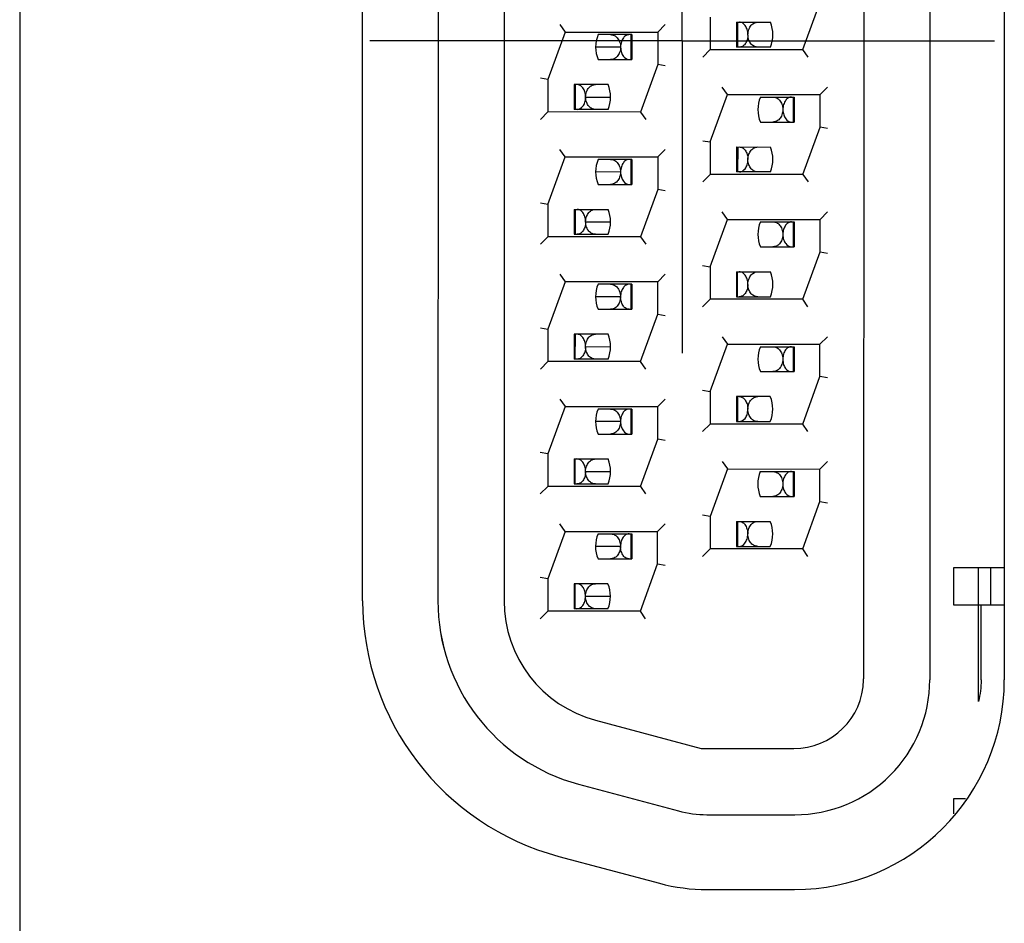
# Model space of a CAD drawing. Header units: inches. Extents: x 0 to 22, y 0 to 17.
# Tile 13 of 44: x 3.66 to 4.055, y 9.653 to 10.015. Entities that reach past the tile are written whole.
import ezdxf

# ---------------------------------------------------------------- set-up
doc = ezdxf.new("R2010")
doc.units = ezdxf.units.IN
doc.header["$LTSCALE"] = 1.21
doc.header["$MEASUREMENT"] = 0
doc.linetypes.add('CENTER', pattern=[0.6, 0.375, -0.075, 0.075, -0.075])
doc.layers.get('0').update_dxf_attribs({"linetype": 'CONTINUOUS'})
doc.layers.add('DEFAULT_1', color=7, linetype='CENTER')

msp = doc.modelspace()

# ---------------------------------------------------------------- linework, layer by layer
at = {"color": 3, "linetype": 'CONTINUOUS'}
for p, q in [((3.6601627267, 11.0650956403), (3.6601627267, 9.4750956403)), ((4.0545327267, 10.2620956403), (4.0545327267, 9.7500956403)), ((3.7975327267, 9.7817988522), (3.7975327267, 10.2303924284)), ((3.9008506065, 10.0035694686), (3.8908500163, 10.0036017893)), ((3.8868455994, 9.9835739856), (3.896844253, 9.9836067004)), ((3.9008373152, 9.9535694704), (3.890836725, 9.953601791)), ((3.8868323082, 9.9335739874), (3.8968309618, 9.9336067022)), ((3.900824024, 9.9035694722), (3.8908234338, 9.9036017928)), ((3.886819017, 9.8835739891), (3.8968176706, 9.883606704)), ((3.9008107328, 9.8535694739), (3.8908101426, 9.8536017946)), ((3.8868057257, 9.8335739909), (3.8968043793, 9.8336067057)), ((3.9007974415, 9.8035694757), (3.8907968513, 9.8036017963)), ((3.8867924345, 9.7835739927), (3.8967910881, 9.7836067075)), ((3.8760979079, 9.6794107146), (3.9163801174, 9.6686171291)), ((3.9355327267, 9.6660956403), (3.9705327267, 9.6660956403))]:
    msp.add_line(p, q, dxfattribs=at)
at = {"color": 7, "linetype": 'CONTINUOUS'}
for p, q in [((3.9983024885, 10.2620764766), (3.9981720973, 9.7505764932)), ((4.0248061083, 10.2620694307), (4.0246700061, 9.7500694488)), ((3.8277977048, 10.2304816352), (3.827678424, 9.7817619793)), ((3.8542996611, 10.2304745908), (3.8541803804, 9.7817549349)), ((3.9738229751, 10.0025829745), (3.9807434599, 10.0215811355)), ((3.9367418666, 10.0155928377), (3.9367384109, 10.0025927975)), ((3.9473117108, 10.0135900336), (3.9473090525, 10.003590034)), ((3.9473117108, 10.0135900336), (3.9608497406, 10.0135864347)), ((3.9477475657, 10.0035899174), (3.9477502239, 10.0135899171)), ((3.8786557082, 10.0096082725), (3.8717352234, 9.9906101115)), ((3.8765560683, 10.0126088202), (3.8786557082, 10.0096082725)), ((3.8786557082, 10.0096082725), (3.9157402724, 10.0095984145)), ((3.9157402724, 10.0095984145), (3.9157368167, 9.996598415)), ((3.9157402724, 10.0095984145), (3.9187412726, 10.0125976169)), ((3.9053928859, 10.0086011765), (3.8918542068, 10.0086047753)), ((3.9049546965, 10.008601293), (3.9049520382, 9.9986012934)), ((3.9053928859, 10.0086011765), (3.9053902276, 9.9986011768)), ((3.9367384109, 10.0025928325), (3.9337377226, 9.9995936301)), ((3.9367384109, 10.0025928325), (3.9738229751, 10.0025829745)), ((3.9608467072, 10.0035864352), (3.9473090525, 10.003590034)), ((3.9759229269, 9.9995824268), (3.9738229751, 10.0025829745)), ((3.8918511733, 9.9986047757), (3.9053902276, 9.9986011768)), ((3.9157368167, 9.996598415), (3.9088163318, 9.977600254)), ((3.9187368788, 9.9960686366), (3.9157368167, 9.996598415)), ((3.8717352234, 9.9906101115), (3.8687355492, 9.9911398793)), ((3.8717352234, 9.9906101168), (3.8717317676, 9.977610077)), ((3.8823050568, 9.9886073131), (3.8823023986, 9.9786073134)), ((3.8958430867, 9.9886037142), (3.8823050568, 9.9886073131)), ((3.8827409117, 9.9786071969), (3.88274357, 9.9886071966)), ((3.9436490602, 9.9845909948), (3.9415493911, 9.9875914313)), ((3.9807336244, 9.9845811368), (3.9837346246, 9.9875803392)), ((3.9367285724, 9.9655928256), (3.9436490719, 9.984591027)), ((3.9436490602, 9.9845909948), (3.9807336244, 9.9845811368)), ((3.9568475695, 9.9835874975), (3.9703862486, 9.9835838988)), ((3.9699480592, 9.9835840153), (3.9699454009, 9.9735840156)), ((3.9703862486, 9.9835838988), (3.9703835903, 9.9735838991)), ((3.9807301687, 9.9715811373), (3.9807336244, 9.9845811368)), ((3.8717317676, 9.977610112), (3.8687310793, 9.9746109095)), ((3.9088163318, 9.977600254), (3.8717317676, 9.977610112)), ((3.8958400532, 9.9786037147), (3.8823023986, 9.9786073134)), ((3.9088163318, 9.977600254), (3.9109163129, 9.9745998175)), ((3.956844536, 9.973587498), (3.9703835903, 9.9735838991)), ((3.9738096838, 9.9525829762), (3.9807301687, 9.9715811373)), ((3.9837302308, 9.9710513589), (3.9807301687, 9.9715811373)), ((3.9337288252, 9.9661226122), (3.9367285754, 9.9655928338)), ((3.878642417, 9.9596082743), (3.8765427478, 9.9626087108)), ((3.9187279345, 9.9625974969), (3.9157269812, 9.9595984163)), ((3.9367285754, 9.9655928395), (3.9367251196, 9.9525928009)), ((3.9472984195, 9.9635900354), (3.9472957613, 9.9535900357)), ((3.9472984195, 9.9635900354), (3.9608364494, 9.9635864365)), ((3.9477369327, 9.9635899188), (3.9477342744, 9.9535899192)), ((3.8717219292, 9.9406101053), (3.8786424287, 9.9596083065)), ((3.878642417, 9.9596082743), (3.9157269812, 9.9595984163)), ((3.9053795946, 9.9586011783), (3.8918409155, 9.958604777)), ((3.9049414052, 9.9586012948), (3.904938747, 9.9486012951)), ((3.9053795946, 9.9586011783), (3.9053769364, 9.9486011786)), ((3.9157269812, 9.9595984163), (3.9157235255, 9.9465984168)), ((3.9337244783, 9.9495937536), (3.9367251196, 9.9525928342)), ((3.9738096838, 9.9525829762), (3.9367251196, 9.9525928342)), ((3.9608334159, 9.9535864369), (3.9472957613, 9.9535900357)), ((3.9738096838, 9.9525829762), (3.9759096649, 9.9495825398)), ((3.8918378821, 9.9486047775), (3.9053769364, 9.9486011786)), ((3.9157235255, 9.9465984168), (3.9088030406, 9.9276002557)), ((3.9187235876, 9.9460686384), (3.9157235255, 9.9465984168)), ((3.8717219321, 9.9406101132), (3.868722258, 9.941139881)), ((3.8717219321, 9.9406101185), (3.8717184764, 9.9276100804)), ((3.8822917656, 9.9386073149), (3.8822891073, 9.9286073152)), ((3.8822917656, 9.9386073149), (3.8958297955, 9.938603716)), ((3.8827276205, 9.9286071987), (3.8827302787, 9.9386071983)), ((3.9367152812, 9.9155928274), (3.9436357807, 9.9345910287)), ((3.943635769, 9.9345909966), (3.9415360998, 9.9375914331)), ((3.943635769, 9.9345909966), (3.9807203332, 9.9345811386)), ((3.9807168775, 9.921581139), (3.9807203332, 9.9345811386)), ((3.9837212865, 9.9375802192), (3.9807203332, 9.9345811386)), ((3.9568342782, 9.9335874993), (3.9703729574, 9.9335839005)), ((3.9699347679, 9.9335840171), (3.9699321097, 9.9235840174)), ((3.9703729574, 9.9335839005), (3.9703702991, 9.9235839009)), ((3.868717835, 9.9246110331), (3.8717184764, 9.9276101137)), ((3.9088030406, 9.9276002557), (3.8717184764, 9.9276101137)), ((3.8822891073, 9.9286073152), (3.895826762, 9.9286037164)), ((3.9088030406, 9.9276002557), (3.9109030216, 9.9245998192)), ((3.9568312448, 9.9235874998), (3.9703702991, 9.9235839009)), ((3.9737963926, 9.902582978), (3.9807168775, 9.921581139)), ((3.9807168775, 9.921581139), (3.9837168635, 9.9210513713)), ((3.9337155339, 9.916122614), (3.9367152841, 9.9155928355)), ((3.9367152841, 9.9155928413), (3.9367118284, 9.9025928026)), ((3.8765294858, 9.9126088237), (3.8786291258, 9.9096082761)), ((3.91571369, 9.9095984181), (3.9187146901, 9.9125976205)), ((3.9472851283, 9.9135900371), (3.94728247, 9.9035900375)), ((3.9472851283, 9.9135900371), (3.9608231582, 9.9135864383)), ((3.9477209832, 9.903589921), (3.9477236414, 9.9135899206)), ((3.8786291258, 9.9096082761), (3.8717086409, 9.890610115)), ((3.9157136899, 9.9095984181), (3.8786291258, 9.9096082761)), ((3.9053663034, 9.90860118), (3.8918276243, 9.9086047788)), ((3.904928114, 9.9086012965), (3.9049254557, 9.8986012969)), ((3.9053663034, 9.90860118), (3.9053636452, 9.8986011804)), ((3.9157102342, 9.8965984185), (3.9157136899, 9.9095984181)), ((3.94728247, 9.9035900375), (3.9608201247, 9.9035864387)), ((3.933711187, 9.8995937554), (3.9367118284, 9.902592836)), ((3.9737963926, 9.902582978), (3.9367118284, 9.902592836)), ((3.9758963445, 9.8995824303), (3.9737963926, 9.902582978)), ((3.8918245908, 9.8986047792), (3.9053636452, 9.8986011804)), ((3.9087897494, 9.8776002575), (3.9157102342, 9.8965984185)), ((3.9157102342, 9.8965984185), (3.9187102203, 9.8960686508)), ((3.8687088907, 9.8911398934), (3.8717086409, 9.890610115)), ((3.8717086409, 9.8906101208), (3.8717051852, 9.8776100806)), ((3.8822784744, 9.8886073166), (3.8822758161, 9.878607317)), ((3.8958165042, 9.8886037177), (3.8822784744, 9.8886073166)), ((3.8827143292, 9.8786072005), (3.8827169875, 9.8886072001)), ((3.9415228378, 9.887591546), (3.9436224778, 9.8845909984)), ((3.9807070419, 9.8845811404), (3.9837080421, 9.8875803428)), ((3.9367019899, 9.8655928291), (3.9436224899, 9.8845910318)), ((3.9436224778, 9.8845909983), (3.9807070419, 9.8845811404)), ((3.956820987, 9.8835875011), (3.9703596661, 9.8835839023)), ((3.9699214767, 9.8835840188), (3.9699188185, 9.8735840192)), ((3.9703596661, 9.8835839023), (3.9703570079, 9.8735839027)), ((3.9807035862, 9.8715811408), (3.9807070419, 9.8845811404)), ((3.8717051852, 9.8776101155), (3.8687044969, 9.8746109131)), ((3.9087897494, 9.8776002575), (3.8717051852, 9.8776101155)), ((3.8958134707, 9.8786037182), (3.8822758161, 9.878607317)), ((3.9108897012, 9.8745997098), (3.9087897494, 9.8776002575)), ((3.9568179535, 9.8735875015), (3.9703570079, 9.8735839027)), ((3.9737831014, 9.8525829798), (3.9807035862, 9.8715811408)), ((3.9837036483, 9.8710513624), (3.9807035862, 9.8715811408)), ((3.9337022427, 9.8661226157), (3.9367019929, 9.8655928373)), ((3.9367019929, 9.865592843), (3.9366985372, 9.8525928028)), ((3.9472718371, 9.8635900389), (3.9472691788, 9.8535900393)), ((3.9608098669, 9.86358644), (3.9472718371, 9.8635900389)), ((3.9477103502, 9.8635899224), (3.947707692, 9.8535899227)), ((3.8786158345, 9.8596082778), (3.8716953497, 9.8406101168)), ((3.8765161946, 9.8626088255), (3.8786158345, 9.8596082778)), ((3.8786158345, 9.8596082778), (3.9157003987, 9.8595984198)), ((3.915696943, 9.8465984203), (3.9157003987, 9.8595984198)), ((3.9157003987, 9.8595984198), (3.9187013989, 9.8625976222)), ((3.9053530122, 9.8586011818), (3.8918143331, 9.8586047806)), ((3.9049148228, 9.8586012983), (3.9049121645, 9.8486012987)), ((3.9053530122, 9.8586011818), (3.9053503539, 9.8486011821)), ((3.9366985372, 9.8525928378), (3.9336978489, 9.8495936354)), ((3.9737831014, 9.8525829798), (3.9366985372, 9.8525928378)), ((3.9472691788, 9.8535900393), (3.9608068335, 9.8535864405)), ((3.9758830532, 9.8495824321), (3.9737831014, 9.8525829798)), ((3.8918112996, 9.848604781), (3.9053503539, 9.8486011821)), ((3.9087764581, 9.8276002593), (3.915696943, 9.8465984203)), ((3.9186970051, 9.8460686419), (3.915696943, 9.8465984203)), ((3.8716953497, 9.8406101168), (3.8686956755, 9.8411398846)), ((3.8716953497, 9.8406101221), (3.8716918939, 9.8276100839)), ((3.8822651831, 9.8386073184), (3.8822625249, 9.8286073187)), ((3.8822651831, 9.8386073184), (3.895803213, 9.8386037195)), ((3.882701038, 9.8286072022), (3.8827036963, 9.8386072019)), ((3.9415095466, 9.8375915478), (3.9436091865, 9.8345910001)), ((3.9806937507, 9.8345811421), (3.9836947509, 9.8375803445)), ((3.9436091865, 9.8345910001), (3.9366887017, 9.8155928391)), ((3.9436091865, 9.8345910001), (3.9806937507, 9.8345811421)), ((3.9568076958, 9.8335875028), (3.9703463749, 9.8335839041)), ((3.9699081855, 9.8335840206), (3.9699055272, 9.8235840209)), ((3.9703463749, 9.8335839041), (3.9703437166, 9.8235839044)), ((3.980690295, 9.8215811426), (3.9806937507, 9.8345811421)), ((3.8822625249, 9.8286073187), (3.8958001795, 9.82860372)), ((3.8686912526, 9.8246110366), (3.8716918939, 9.8276101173)), ((3.9087764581, 9.8276002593), (3.8716918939, 9.8276101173)), ((3.9087764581, 9.8276002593), (3.9108764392, 9.8245998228)), ((3.9568046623, 9.8235875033), (3.9703437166, 9.8235839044)), ((3.9737698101, 9.8025829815), (3.980690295, 9.8215811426)), ((3.980690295, 9.8215811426), (3.9836902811, 9.8210513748)), ((3.9366887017, 9.8155928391), (3.9336890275, 9.8161226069)), ((3.8786025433, 9.8096082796), (3.8765028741, 9.8126087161)), ((3.9186880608, 9.8125975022), (3.9156871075, 9.8095984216)), ((3.9366887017, 9.8155928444), (3.9366852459, 9.8025928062)), ((3.9472585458, 9.8135900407), (3.9472558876, 9.803590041)), ((3.9472585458, 9.8135900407), (3.9607965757, 9.8135864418)), ((3.947697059, 9.8135899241), (3.9476944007, 9.8035899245)), ((3.8786025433, 9.8096082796), (3.8716820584, 9.7906101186)), ((3.8786025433, 9.8096082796), (3.9156871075, 9.8095984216)), ((3.8918010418, 9.8086047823), (3.9053397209, 9.8086011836)), ((3.9049015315, 9.8086013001), (3.9048988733, 9.7986013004)), ((3.9053397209, 9.8086011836), (3.9053370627, 9.7986011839)), ((3.9156836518, 9.7965984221), (3.9156871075, 9.8095984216)), ((3.9336846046, 9.7995937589), (3.9366852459, 9.8025928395)), ((3.9737698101, 9.8025829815), (3.9366852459, 9.8025928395)), ((3.9472558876, 9.803590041), (3.9607935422, 9.8035864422)), ((3.975869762, 9.7995824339), (3.9737698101, 9.8025829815)), ((3.8917980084, 9.7986047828), (3.9053370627, 9.7986011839)), ((3.9087631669, 9.777600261), (3.9156836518, 9.7965984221)), ((3.9156836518, 9.7965984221), (3.9186836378, 9.7960686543)), ((4.0343337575, 9.7800668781), (4.0343377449, 9.7950668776)), ((4.0343377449, 9.7950668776), (4.054170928, 9.7950616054)), ((4.0441566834, 9.7414764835), (4.0441698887, 9.7950642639)), ((4.0491649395, 9.7800629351), (4.0491689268, 9.7950629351)), ((3.8716820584, 9.7906101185), (3.8686823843, 9.7911398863)), ((3.8716820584, 9.7906101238), (3.8716786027, 9.7776100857)), ((3.8822518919, 9.7886073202), (3.8822492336, 9.7786073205)), ((3.8957899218, 9.7886037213), (3.8822518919, 9.7886073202)), ((3.8826877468, 9.778607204), (3.882690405, 9.7886072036)), ((3.8686779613, 9.7746110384), (3.8716786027, 9.777610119)), ((3.9087631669, 9.777600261), (3.8716786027, 9.777610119)), ((3.8957868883, 9.7786037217), (3.8822492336, 9.7786073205)), ((3.9108631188, 9.7745997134), (3.9087631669, 9.777600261)), ((4.0545327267, 9.7800615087), (4.0343337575, 9.7800668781)), ((4.0452306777, 9.7500639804), (4.0452386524, 9.7800639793)), ((3.998163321, 9.7500764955), (3.9981666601, 9.7505764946)), ((3.8908561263, 9.7339318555), (3.9331254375, 9.7225937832)), ((3.9331254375, 9.7225937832), (3.9701646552, 9.7225839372)), ((3.8839886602, 9.7083366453), (3.9240327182, 9.6975954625)), ((4.0343113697, 9.6964089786), (4.0343130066, 9.7025668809)), ((4.0343130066, 9.7025668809), (4.039035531, 9.7025656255)), ((3.9354203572, 9.6960931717), (3.9706556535, 9.6960838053))]:
    msp.add_line(p, q, dxfattribs=at)
for centre, radius, start, end in [((3.9488511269, 10.0085900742), 0.013, 337.3610539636, 22.6042588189), ((3.9038497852, 10.0036011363), 0.013, 157.3610552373, 202.6042575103), ((3.8838444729, 9.9836073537), 0.013, 337.3610539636, 22.6042588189), ((3.9688431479, 9.9785838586), 0.013, 157.3610552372, 202.6042575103), ((3.9488378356, 9.9585900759), 0.013, 337.3610539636, 22.6042588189), ((3.903836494, 9.953601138), 0.013, 157.3610552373, 202.6042575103), ((3.8838311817, 9.9336073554), 0.013, 337.3610539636, 22.604258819), ((3.9688298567, 9.9285838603), 0.013, 157.3610552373, 202.6042575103), ((3.9488245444, 9.9085900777), 0.013, 337.3610539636, 22.604258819), ((3.9038232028, 9.9036011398), 0.013, 157.3610552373, 202.6042575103), ((3.8838178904, 9.8836073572), 0.013, 337.3610539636, 22.6042588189), ((3.9688165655, 9.8785838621), 0.013, 157.3610552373, 202.6042575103), ((3.9488112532, 9.8585900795), 0.013, 337.3610539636, 22.604258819), ((3.9038099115, 9.8536011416), 0.013, 157.3610552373, 202.6042575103), ((3.8838045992, 9.833607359), 0.013, 337.3610539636, 22.6042588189), ((3.9688032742, 9.8285838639), 0.013, 157.3610552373, 202.6042575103), ((3.9487979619, 9.8085900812), 0.013, 337.3610539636, 22.6042588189), ((3.9037966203, 9.8036011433), 0.013, 157.3610552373, 202.6042575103), ((3.883791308, 9.7836073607), 0.013, 337.3610539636, 22.6042588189), ((3.9036684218, 9.7817417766), 0.076, 179.9843169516, 254.9846605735), ((3.9036784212, 9.7817417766), 0.076, 179.9843169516, 254.9846605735), ((3.9036803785, 9.7817417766), 0.0495, 179.9843994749, 254.9847260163), ((3.9701720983, 9.7505839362), 0.028, 269.9844293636, 358.9613760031), ((3.970670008, 9.7500838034), 0.054, 269.9840336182, 359.9841670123), ((3.9354220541, 9.7400931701), 0.044, 254.9847693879, 269.9847693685), ((3.9354320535, 9.7400931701), 0.044, 254.9847693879, 269.9847693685)]:
    msp.add_arc(centre, radius, start, end, dxfattribs=at)
at = {"color": 3, "linetype": 'CONTINUOUS'}
for centre, radius, start, end in [((3.9035327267, 9.7817988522), 0.106, 180, 255), ((3.9705327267, 9.7500956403), 0.084, 270, 360), ((3.9355327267, 9.7400956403), 0.074, 255, 270)]:
    msp.add_arc(centre, radius, start, end, dxfattribs=at)
at = {"color": 7, "linetype": 'CONTINUOUS'}
for points, knots in [([(3.9518521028, 10.0085567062), (3.9518553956, 10.0092623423), (3.9516595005, 10.0105835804), (3.9508889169, 10.0122470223), (3.949763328, 10.0133289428), (3.9488449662, 10.013589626), (3.9484273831, 10.0135897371)], [0, 0, 0, 0, 0.3176821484, 0.5912353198, 0.8120033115, 1, 1, 1, 1]), ([(3.9518522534, 10.0085567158), (3.9518488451, 10.0092847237), (3.9521245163, 10.0106444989), (3.9530322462, 10.0123293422), (3.9543514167, 10.0133727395), (3.955367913, 10.0135878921), (3.9558456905, 10.0135877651)], [0, 0, 0, 0, 0.3088766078, 0.5752258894, 0.7972924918, 1, 1, 1, 1]), ([(3.8968597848, 10.0086034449), (3.8973376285, 10.0086033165), (3.8983540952, 10.0083875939), (3.8996729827, 10.0073434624), (3.9005799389, 10.0056578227), (3.9008545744, 10.0042975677), (3.9008506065, 10.0035694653)], [0, 0, 0, 0, 0.202706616, 0.4247533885, 0.6911262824, 1, 1, 1, 1]), ([(3.9042776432, 10.008601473), (3.9038600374, 10.0086015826), (3.9029410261, 10.0083415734), (3.9018156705, 10.0072588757), (3.901043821, 10.0055961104), (3.9008477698, 10.0042749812), (3.9008507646, 10.0035694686)], [0, 0, 0, 0, 0.1879950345, 0.4088842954, 0.6823941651, 1, 1, 1, 1]), ([(3.9518521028, 10.0085567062), (3.9518488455, 10.0078588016), (3.9516326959, 10.0065523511), (3.9508732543, 10.0049061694), (3.9497549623, 10.0038245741), (3.9488391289, 10.0035896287), (3.9484247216, 10.0035897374)], [0, 0, 0, 0, 0.3169090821, 0.5913847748, 0.8118252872, 1, 1, 1, 1]), ([(3.9558425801, 10.0035877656), (3.9553663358, 10.0035878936), (3.9543553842, 10.0037970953), (3.9530377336, 10.0048229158), (3.9521337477, 10.0064911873), (3.9518556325, 10.0078351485), (3.9518522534, 10.0085567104)], [0, 0, 0, 0, 0.203663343, 0.4258885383, 0.6914244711, 1, 1, 1, 1]), ([(3.9008506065, 10.0035694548), (3.9008466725, 10.0028479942), (3.9005675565, 10.001504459), (3.899662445, 9.999836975), (3.8983441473, 9.9988119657), (3.8973329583, 9.9986033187), (3.8968566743, 9.9986034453)], [0, 0, 0, 0, 0.3085442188, 0.5740416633, 0.7963125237, 1, 1, 1, 1]), ([(3.9008507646, 10.0035694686), (3.9008537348, 10.0028699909), (3.9010649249, 10.0015607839), (3.901956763, 9.9995708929), (3.9033990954, 9.9986017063), (3.9042749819, 9.9986014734)], [0, 0, 0, 0, 0.3214512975, 0.5974820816, 1, 1, 1, 1]), ([(3.8868454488, 9.9835739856), (3.8868487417, 9.9842796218), (3.8866528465, 9.9856008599), (3.885882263, 9.9872643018), (3.884756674, 9.9883462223), (3.8838383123, 9.9886069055), (3.8834207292, 9.9886070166)], [0, 0, 0, 0, 0.3176821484, 0.5912353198, 0.8120033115, 1, 1, 1, 1]), ([(3.8868455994, 9.9835739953), (3.8868421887, 9.9843025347), (3.8870974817, 9.9856668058), (3.8880182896, 9.9873524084), (3.8893452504, 9.9883853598), (3.8903615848, 9.9886051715), (3.8908390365, 9.9886050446)], [0, 0, 0, 0, 0.308788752, 0.5749983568, 0.7976360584, 1, 1, 1, 1]), ([(3.8834180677, 9.9786070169), (3.8842943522, 9.978606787), (3.8857372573, 9.979576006), (3.8866307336, 9.9815654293), (3.8868421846, 9.9828745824), (3.8868454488, 9.9835739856)], [0, 0, 0, 0, 0.4026401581, 0.6786307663, 1, 1, 1, 1]), ([(3.8908359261, 9.9786050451), (3.8903596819, 9.9786051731), (3.8893487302, 9.9788143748), (3.8880310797, 9.9798401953), (3.8871270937, 9.9815084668), (3.8868489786, 9.982852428), (3.8868455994, 9.9835739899)], [0, 0, 0, 0, 0.203663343, 0.4258885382, 0.6914244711, 1, 1, 1, 1]), ([(3.9618531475, 9.9835861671), (3.9623307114, 9.9835860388), (3.9633473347, 9.9833658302), (3.9646736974, 9.9823314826), (3.9655936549, 9.9806452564), (3.9658479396, 9.979280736), (3.9658439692, 9.9785521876)], [0, 0, 0, 0, 0.2023836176, 0.4250790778, 0.691248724, 1, 1, 1, 1]), ([(3.969271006, 9.9835841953), (3.9688534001, 9.9835843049), (3.9679343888, 9.9833242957), (3.9668090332, 9.9822415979), (3.9660371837, 9.9805788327), (3.9658411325, 9.9792577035), (3.9658441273, 9.9785521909)], [0, 0, 0, 0, 0.1879950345, 0.4088842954, 0.6823941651, 1, 1, 1, 1]), ([(3.9658439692, 9.9785521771), (3.9658400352, 9.9778307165), (3.9655609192, 9.9764871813), (3.9646558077, 9.9748196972), (3.96333751, 9.973794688), (3.962326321, 9.973586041), (3.961850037, 9.9735861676)], [0, 0, 0, 0, 0.3085442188, 0.5740416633, 0.7963125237, 1, 1, 1, 1]), ([(3.9658441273, 9.9785521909), (3.9658470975, 9.9778527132), (3.9660582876, 9.9765435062), (3.9669501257, 9.9745536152), (3.9683924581, 9.9735844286), (3.9692683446, 9.9735841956)], [0, 0, 0, 0, 0.3214512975, 0.5974820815, 1, 1, 1, 1]), ([(3.9484140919, 9.9635897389), (3.9488311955, 9.963589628), (3.9497552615, 9.9633486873), (3.9508679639, 9.9622391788), (3.9516195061, 9.9605760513), (3.9518420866, 9.9592585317), (3.9518388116, 9.9585567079)], [0, 0, 0, 0, 0.1878705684, 0.4085821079, 0.6838832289, 1, 1, 1, 1]), ([(3.9518389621, 9.9585567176), (3.9518355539, 9.9592847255), (3.9521112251, 9.9606445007), (3.953018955, 9.962329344), (3.9543381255, 9.9633727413), (3.9553546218, 9.9635878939), (3.9558323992, 9.9635877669)], [0, 0, 0, 0, 0.3088766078, 0.5752258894, 0.7972924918, 1, 1, 1, 1]), ([(3.8968464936, 9.9586034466), (3.8973243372, 9.9586033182), (3.898340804, 9.9583875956), (3.8996596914, 9.9573434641), (3.9005666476, 9.9556578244), (3.9008412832, 9.9542975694), (3.9008373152, 9.9535694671)], [0, 0, 0, 0, 0.202706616, 0.4247533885, 0.6911262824, 1, 1, 1, 1]), ([(3.904264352, 9.9586014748), (3.9038467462, 9.9586015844), (3.9029277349, 9.9583415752), (3.9018023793, 9.9572588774), (3.9010305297, 9.9555961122), (3.9008344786, 9.954274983), (3.9008374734, 9.9535694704)], [0, 0, 0, 0, 0.1879950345, 0.4088842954, 0.6823941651, 1, 1, 1, 1]), ([(3.9484114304, 9.9535897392), (3.9492877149, 9.9535895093), (3.95073062, 9.9545587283), (3.9516240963, 9.9565481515), (3.9518355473, 9.9578573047), (3.9518388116, 9.9585567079)], [0, 0, 0, 0, 0.402640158, 0.6786307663, 1, 1, 1, 1]), ([(3.9558292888, 9.9535877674), (3.9553530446, 9.9535878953), (3.9543420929, 9.953797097), (3.9530244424, 9.9548229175), (3.9521204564, 9.9564911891), (3.9518423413, 9.9578351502), (3.9518389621, 9.9585567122)], [0, 0, 0, 0, 0.203663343, 0.4258885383, 0.6914244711, 1, 1, 1, 1]), ([(3.9008373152, 9.9535694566), (3.9008333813, 9.952847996), (3.9005542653, 9.9515044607), (3.8996491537, 9.9498369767), (3.8983308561, 9.9488119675), (3.897319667, 9.9486033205), (3.896843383, 9.9486034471)], [0, 0, 0, 0, 0.3085442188, 0.5740416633, 0.7963125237, 1, 1, 1, 1]), ([(3.9008374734, 9.9535694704), (3.9008404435, 9.9528699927), (3.9010516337, 9.9515607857), (3.9019434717, 9.9495708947), (3.9033858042, 9.9486017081), (3.9042616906, 9.9486014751)], [0, 0, 0, 0, 0.3214512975, 0.5974820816, 1, 1, 1, 1]), ([(3.8868321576, 9.9335739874), (3.8868354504, 9.9342796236), (3.8866395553, 9.9356008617), (3.8858689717, 9.9372643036), (3.8847433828, 9.9383462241), (3.8838250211, 9.9386069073), (3.8834074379, 9.9386070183)], [0, 0, 0, 0, 0.3176821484, 0.5912353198, 0.8120033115, 1, 1, 1, 1]), ([(3.8868323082, 9.9335739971), (3.8868289, 9.934302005), (3.8871045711, 9.9356617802), (3.8880123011, 9.9373466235), (3.8893314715, 9.9383900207), (3.8903479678, 9.9386051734), (3.8908257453, 9.9386050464)], [0, 0, 0, 0, 0.3088766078, 0.5752258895, 0.7972924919, 1, 1, 1, 1]), ([(3.8868321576, 9.9335739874), (3.8868289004, 9.9328760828), (3.8866127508, 9.9315696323), (3.8858533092, 9.9299234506), (3.8847350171, 9.9288418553), (3.8838191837, 9.92860691), (3.8834047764, 9.9286070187)], [0, 0, 0, 0, 0.3169090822, 0.5913847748, 0.8118252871, 1, 1, 1, 1]), ([(3.8908226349, 9.9286050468), (3.8903463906, 9.9286051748), (3.889335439, 9.9288143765), (3.8880177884, 9.929840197), (3.8871138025, 9.9315084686), (3.8868356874, 9.9328524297), (3.8868323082, 9.9335739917)], [0, 0, 0, 0, 0.203663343, 0.4258885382, 0.6914244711, 1, 1, 1, 1]), ([(3.9618398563, 9.9335861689), (3.9623174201, 9.9335860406), (3.9633340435, 9.9333658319), (3.9646604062, 9.9323314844), (3.9655803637, 9.9306452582), (3.9658346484, 9.9292807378), (3.965830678, 9.9285521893)], [0, 0, 0, 0, 0.2023836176, 0.4250790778, 0.691248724, 1, 1, 1, 1]), ([(3.9692577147, 9.933584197), (3.9688401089, 9.9335843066), (3.9679210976, 9.9333242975), (3.966795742, 9.9322415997), (3.9660238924, 9.9305788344), (3.9658278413, 9.9292577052), (3.9658308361, 9.9285521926)], [0, 0, 0, 0, 0.1879950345, 0.4088842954, 0.6823941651, 1, 1, 1, 1]), ([(3.965830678, 9.9285521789), (3.965826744, 9.9278307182), (3.965547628, 9.926487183), (3.9646425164, 9.924819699), (3.9633242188, 9.9237946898), (3.9623130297, 9.9235860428), (3.9618367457, 9.9235861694)], [0, 0, 0, 0, 0.3085442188, 0.5740416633, 0.7963125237, 1, 1, 1, 1]), ([(3.9658308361, 9.9285521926), (3.9658338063, 9.927852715), (3.9660449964, 9.9265435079), (3.9669368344, 9.924553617), (3.9683791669, 9.9235844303), (3.9692550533, 9.9235841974)], [0, 0, 0, 0, 0.3214512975, 0.5974820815, 1, 1, 1, 1]), ([(3.9518255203, 9.9085567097), (3.9518288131, 9.9092623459), (3.951632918, 9.9105835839), (3.9508623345, 9.9122470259), (3.9497367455, 9.9133289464), (3.9488183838, 9.9135896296), (3.9484008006, 9.9135897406)], [0, 0, 0, 0, 0.3176821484, 0.5912353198, 0.8120033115, 1, 1, 1, 1]), ([(3.9518256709, 9.9085567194), (3.9518222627, 9.9092847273), (3.9520979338, 9.9106445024), (3.9530056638, 9.9123293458), (3.9543248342, 9.913372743), (3.9553413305, 9.9135878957), (3.955819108, 9.9135877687)], [0, 0, 0, 0, 0.3088766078, 0.5752258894, 0.7972924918, 1, 1, 1, 1]), ([(3.8968332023, 9.9086034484), (3.897311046, 9.90860332), (3.8983275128, 9.9083875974), (3.8996464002, 9.9073434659), (3.9005533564, 9.9056578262), (3.900827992, 9.9042975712), (3.900824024, 9.9035694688)], [0, 0, 0, 0, 0.202706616, 0.4247533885, 0.6911262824, 1, 1, 1, 1]), ([(3.9042510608, 9.9086014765), (3.9038334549, 9.9086015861), (3.9029144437, 9.908341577), (3.9017890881, 9.9072588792), (3.9010172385, 9.9055961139), (3.9008211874, 9.9042749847), (3.9008241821, 9.9035694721)], [0, 0, 0, 0, 0.1879950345, 0.4088842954, 0.6823941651, 1, 1, 1, 1]), ([(3.9518255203, 9.9085567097), (3.9518222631, 9.9078588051), (3.9516061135, 9.9065523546), (3.9508466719, 9.9049061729), (3.9497283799, 9.9038245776), (3.9488125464, 9.9035896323), (3.9483981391, 9.903589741)], [0, 0, 0, 0, 0.3169090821, 0.5913847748, 0.8118252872, 1, 1, 1, 1]), ([(3.9558159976, 9.9035877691), (3.9553397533, 9.9035878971), (3.9543288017, 9.9037970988), (3.9530111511, 9.9048229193), (3.9521071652, 9.9064911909), (3.9518290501, 9.907835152), (3.9518256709, 9.9085567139)], [0, 0, 0, 0, 0.203663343, 0.4258885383, 0.6914244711, 1, 1, 1, 1]), ([(3.900824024, 9.9035694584), (3.90082009, 9.9028479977), (3.900540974, 9.9015044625), (3.8996358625, 9.8998369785), (3.8983175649, 9.8988119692), (3.8973063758, 9.8986033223), (3.8968300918, 9.8986034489)], [0, 0, 0, 0, 0.3085442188, 0.5740416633, 0.7963125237, 1, 1, 1, 1]), ([(3.9042483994, 9.8986014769), (3.9038341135, 9.898601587), (3.9029186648, 9.8988369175), (3.901801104, 9.8999187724), (3.9010425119, 9.9015651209), (3.9008271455, 9.9028715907), (3.9008241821, 9.9035694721)], [0, 0, 0, 0, 0.1881493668, 0.4085645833, 0.6830519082, 1, 1, 1, 1]), ([(3.8868188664, 9.8835739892), (3.8868221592, 9.8842796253), (3.8866262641, 9.8856008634), (3.8858556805, 9.8872643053), (3.8847300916, 9.8883462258), (3.8838117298, 9.8886069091), (3.8833941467, 9.8886070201)], [0, 0, 0, 0, 0.3176821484, 0.5912353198, 0.8120033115, 1, 1, 1, 1]), ([(3.886819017, 9.8835739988), (3.8868156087, 9.8843020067), (3.8870912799, 9.8856617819), (3.8879990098, 9.8873466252), (3.8893181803, 9.8883900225), (3.8903346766, 9.8886051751), (3.8908124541, 9.8886050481)], [0, 0, 0, 0, 0.3088766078, 0.5752258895, 0.7972924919, 1, 1, 1, 1]), ([(3.8868188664, 9.8835739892), (3.8868156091, 9.8828760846), (3.8865994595, 9.8815696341), (3.8858400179, 9.8799234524), (3.8847217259, 9.8788418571), (3.8838058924, 9.8786069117), (3.8833914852, 9.8786070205)], [0, 0, 0, 0, 0.3169090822, 0.5913847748, 0.8118252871, 1, 1, 1, 1]), ([(3.8908093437, 9.8786050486), (3.8903330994, 9.8786051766), (3.8893221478, 9.8788143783), (3.8880044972, 9.8798401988), (3.8871005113, 9.8815084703), (3.8868223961, 9.8828524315), (3.886819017, 9.8835739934)], [0, 0, 0, 0, 0.203663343, 0.4258885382, 0.6914244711, 1, 1, 1, 1]), ([(3.961826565, 9.8835861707), (3.9623041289, 9.8835860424), (3.9633207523, 9.8833658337), (3.964647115, 9.8823314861), (3.9655670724, 9.88064526), (3.9658213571, 9.8792807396), (3.9658173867, 9.8785521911)], [0, 0, 0, 0, 0.2023836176, 0.4250790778, 0.691248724, 1, 1, 1, 1]), ([(3.9692444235, 9.8835841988), (3.9688268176, 9.8835843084), (3.9679078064, 9.8833242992), (3.9667824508, 9.8822416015), (3.9660106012, 9.8805788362), (3.9658145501, 9.879257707), (3.9658175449, 9.8785521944)], [0, 0, 0, 0, 0.1879950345, 0.4088842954, 0.6823941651, 1, 1, 1, 1]), ([(3.9658173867, 9.8785521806), (3.9658134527, 9.87783072), (3.9655343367, 9.8764871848), (3.9646292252, 9.8748197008), (3.9633109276, 9.8737946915), (3.9622997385, 9.8735860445), (3.9618234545, 9.8735861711)], [0, 0, 0, 0, 0.3085442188, 0.5740416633, 0.7963125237, 1, 1, 1, 1]), ([(3.9658175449, 9.8785521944), (3.965820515, 9.8778527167), (3.9660317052, 9.8765435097), (3.9669235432, 9.8745536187), (3.9683658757, 9.8735844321), (3.9692417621, 9.8735841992)], [0, 0, 0, 0, 0.3214512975, 0.5974820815, 1, 1, 1, 1]), ([(3.9483875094, 9.8635897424), (3.9488046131, 9.8635896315), (3.9497286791, 9.8633486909), (3.9508413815, 9.8622391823), (3.9515929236, 9.8605760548), (3.9518155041, 9.8592585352), (3.9518122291, 9.8585567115)], [0, 0, 0, 0, 0.1878705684, 0.4085821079, 0.6838832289, 1, 1, 1, 1]), ([(3.9518123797, 9.8585567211), (3.9518089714, 9.859284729), (3.9520846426, 9.8606445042), (3.9529923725, 9.8623293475), (3.954311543, 9.8633727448), (3.9553280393, 9.8635878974), (3.9558058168, 9.8635877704)], [0, 0, 0, 0, 0.3088766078, 0.5752258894, 0.7972924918, 1, 1, 1, 1]), ([(3.8968199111, 9.8586034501), (3.8972977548, 9.8586033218), (3.8983142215, 9.8583875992), (3.899633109, 9.8573434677), (3.9005400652, 9.855657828), (3.9008147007, 9.854297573), (3.9008107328, 9.8535694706)], [0, 0, 0, 0, 0.202706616, 0.4247533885, 0.6911262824, 1, 1, 1, 1]), ([(3.9042377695, 9.8586014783), (3.9038201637, 9.8586015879), (3.9029011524, 9.8583415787), (3.9017757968, 9.857258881), (3.9010039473, 9.8555961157), (3.9008078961, 9.8542749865), (3.9008108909, 9.8535694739)], [0, 0, 0, 0, 0.1879950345, 0.4088842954, 0.6823941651, 1, 1, 1, 1]), ([(3.9483848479, 9.8535897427), (3.9492611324, 9.8535895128), (3.9507040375, 9.8545587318), (3.9515975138, 9.8565481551), (3.9518089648, 9.8578573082), (3.9518122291, 9.8585567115)], [0, 0, 0, 0, 0.402640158, 0.6786307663, 1, 1, 1, 1]), ([(3.9558027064, 9.8535877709), (3.9553264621, 9.8535878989), (3.9543155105, 9.8537971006), (3.9529978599, 9.8548229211), (3.952093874, 9.8564911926), (3.9518157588, 9.8578351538), (3.9518123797, 9.8585567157)], [0, 0, 0, 0, 0.203663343, 0.4258885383, 0.6914244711, 1, 1, 1, 1]), ([(3.9008107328, 9.8535694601), (3.9008067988, 9.8528479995), (3.9005276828, 9.8515044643), (3.8996225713, 9.8498369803), (3.8983042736, 9.848811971), (3.8972930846, 9.848603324), (3.8968168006, 9.8486034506)], [0, 0, 0, 0, 0.3085442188, 0.5740416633, 0.7963125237, 1, 1, 1, 1]), ([(3.9008108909, 9.8535694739), (3.9008138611, 9.8528699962), (3.9010250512, 9.8515607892), (3.9019168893, 9.8495708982), (3.9033592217, 9.8486017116), (3.9042351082, 9.8486014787)], [0, 0, 0, 0, 0.3214512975, 0.5974820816, 1, 1, 1, 1]), ([(3.8868055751, 9.8335739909), (3.886808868, 9.8342796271), (3.8866129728, 9.8356008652), (3.8858423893, 9.8372643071), (3.8847168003, 9.8383462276), (3.8837984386, 9.8386069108), (3.8833808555, 9.8386070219)], [0, 0, 0, 0, 0.3176821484, 0.5912353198, 0.8120033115, 1, 1, 1, 1]), ([(3.8868057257, 9.8335740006), (3.8868023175, 9.8343020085), (3.8870779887, 9.8356617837), (3.8879857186, 9.837346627), (3.8893048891, 9.8383900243), (3.8903213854, 9.8386051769), (3.8907991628, 9.8386050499)], [0, 0, 0, 0, 0.3088766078, 0.5752258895, 0.7972924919, 1, 1, 1, 1]), ([(3.8868055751, 9.8335739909), (3.8868023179, 9.8328760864), (3.8865861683, 9.8315696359), (3.8858267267, 9.8299234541), (3.8847084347, 9.8288418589), (3.8837926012, 9.8286069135), (3.883378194, 9.8286070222)], [0, 0, 0, 0, 0.3169090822, 0.5913847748, 0.8118252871, 1, 1, 1, 1]), ([(3.8907960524, 9.8286050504), (3.8903198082, 9.8286051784), (3.8893088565, 9.8288143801), (3.887991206, 9.8298402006), (3.88708722, 9.8315084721), (3.8868091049, 9.8328524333), (3.8868057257, 9.8335739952)], [0, 0, 0, 0, 0.203663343, 0.4258885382, 0.6914244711, 1, 1, 1, 1]), ([(3.9618132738, 9.8335861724), (3.9622908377, 9.8335860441), (3.963307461, 9.8333658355), (3.9646338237, 9.8323314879), (3.9655537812, 9.8306452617), (3.9658080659, 9.8292807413), (3.9658040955, 9.8285521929)], [0, 0, 0, 0, 0.2023836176, 0.4250790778, 0.691248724, 1, 1, 1, 1]), ([(3.9692311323, 9.8335842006), (3.9688135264, 9.8335843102), (3.9678945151, 9.833324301), (3.9667691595, 9.8322416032), (3.96599731, 9.830578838), (3.9658012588, 9.8292577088), (3.9658042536, 9.8285521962)], [0, 0, 0, 0, 0.1879950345, 0.4088842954, 0.6823941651, 1, 1, 1, 1]), ([(3.9658040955, 9.8285521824), (3.9658001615, 9.8278307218), (3.9655210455, 9.8264871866), (3.964615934, 9.8248197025), (3.9632976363, 9.8237946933), (3.9622864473, 9.8235860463), (3.9618101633, 9.8235861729)], [0, 0, 0, 0, 0.3085442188, 0.5740416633, 0.7963125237, 1, 1, 1, 1]), ([(3.9658042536, 9.8285521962), (3.9658072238, 9.8278527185), (3.9660184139, 9.8265435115), (3.966910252, 9.8245536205), (3.9683525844, 9.8235844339), (3.9692284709, 9.8235842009)], [0, 0, 0, 0, 0.3214512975, 0.5974820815, 1, 1, 1, 1]), ([(3.9483742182, 9.8135897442), (3.9487913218, 9.8135896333), (3.9497153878, 9.8133486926), (3.9508280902, 9.8122391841), (3.9515796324, 9.8105760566), (3.9518022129, 9.809258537), (3.9517989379, 9.8085567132)], [0, 0, 0, 0, 0.1878705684, 0.4085821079, 0.6838832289, 1, 1, 1, 1]), ([(3.9517990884, 9.8085567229), (3.9517956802, 9.8092847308), (3.9520713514, 9.810644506), (3.9529790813, 9.8123293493), (3.9542982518, 9.8133727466), (3.9553147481, 9.8135878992), (3.9557925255, 9.8135877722)], [0, 0, 0, 0, 0.3088766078, 0.5752258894, 0.7972924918, 1, 1, 1, 1]), ([(3.8968066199, 9.8086034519), (3.8972844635, 9.8086033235), (3.8983009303, 9.8083876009), (3.8996198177, 9.8073434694), (3.9005267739, 9.8056578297), (3.9008014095, 9.8042975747), (3.9007974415, 9.8035694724)], [0, 0, 0, 0, 0.202706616, 0.4247533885, 0.6911262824, 1, 1, 1, 1]), ([(3.9042244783, 9.8086014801), (3.9038068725, 9.8086015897), (3.9028878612, 9.8083415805), (3.9017625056, 9.8072588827), (3.900990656, 9.8055961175), (3.9007946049, 9.8042749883), (3.9007975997, 9.8035694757)], [0, 0, 0, 0, 0.1879950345, 0.4088842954, 0.6823941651, 1, 1, 1, 1]), ([(3.9483715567, 9.8035897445), (3.9492478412, 9.8035895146), (3.9506907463, 9.8045587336), (3.9515842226, 9.8065481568), (3.9517956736, 9.80785731), (3.9517989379, 9.8085567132)], [0, 0, 0, 0, 0.402640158, 0.6786307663, 1, 1, 1, 1]), ([(3.9557894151, 9.8035877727), (3.9553131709, 9.8035879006), (3.9543022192, 9.8037971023), (3.9529845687, 9.8048229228), (3.9520805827, 9.8064911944), (3.9518024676, 9.8078351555), (3.9517990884, 9.8085567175)], [0, 0, 0, 0, 0.203663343, 0.4258885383, 0.6914244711, 1, 1, 1, 1]), ([(3.9007974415, 9.8035694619), (3.9007935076, 9.8028480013), (3.9005143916, 9.801504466), (3.89960928, 9.799836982), (3.8982909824, 9.7988119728), (3.8972797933, 9.7986033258), (3.8968035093, 9.7986034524)], [0, 0, 0, 0, 0.3085442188, 0.5740416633, 0.7963125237, 1, 1, 1, 1]), ([(3.9042218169, 9.7986014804), (3.903807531, 9.7986015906), (3.9028920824, 9.7988369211), (3.9017745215, 9.7999187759), (3.9010159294, 9.8015651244), (3.9008005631, 9.8028715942), (3.9007975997, 9.8035694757)], [0, 0, 0, 0, 0.1881493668, 0.4085645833, 0.6830519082, 1, 1, 1, 1]), ([(3.8867922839, 9.7835739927), (3.8867955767, 9.7842796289), (3.8865996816, 9.785600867), (3.885829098, 9.7872643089), (3.8847035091, 9.7883462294), (3.8837851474, 9.7886069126), (3.8833675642, 9.7886070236)], [0, 0, 0, 0, 0.3176821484, 0.5912353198, 0.8120033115, 1, 1, 1, 1]), ([(3.8867924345, 9.7835740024), (3.8867890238, 9.7843025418), (3.8870443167, 9.7856668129), (3.8879651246, 9.7873524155), (3.8892920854, 9.7883853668), (3.8903084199, 9.7886051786), (3.8907858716, 9.7886050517)], [0, 0, 0, 0, 0.308788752, 0.5749983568, 0.7976360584, 1, 1, 1, 1]), ([(3.8833649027, 9.778607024), (3.8842411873, 9.7786067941), (3.8856840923, 9.779576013), (3.8865775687, 9.7815654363), (3.8867890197, 9.7828745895), (3.8867922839, 9.7835739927)], [0, 0, 0, 0, 0.4026401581, 0.6786307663, 1, 1, 1, 1]), ([(3.8907827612, 9.7786050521), (3.8903065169, 9.7786051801), (3.8892955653, 9.7788143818), (3.8879779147, 9.7798402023), (3.8870739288, 9.7815084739), (3.8867958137, 9.782852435), (3.8867924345, 9.783573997)], [0, 0, 0, 0, 0.203663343, 0.4258885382, 0.6914244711, 1, 1, 1, 1])]:
    msp.add_open_spline(points, degree=3, knots=knots, dxfattribs=at)
msp.add_open_spline([(4.0452306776, 9.7500639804), (4.0452299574, 9.7471791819), (4.0448558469, 9.7442752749), (4.0441566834, 9.7414764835)], degree=3, dxfattribs=at)
at = {"layer": 'DEFAULT_1', "color": 7, "linetype": 'CENTER'}
for q in [(3.9255327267, 10.1311956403), (3.8004327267, 10.0060956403), (3.9255327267, 9.8809956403), (4.0506327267, 10.0060956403)]:
    msp.add_line((3.9255327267, 10.0060956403), q, dxfattribs=at)

doc.saveas('drawing.dxf')
